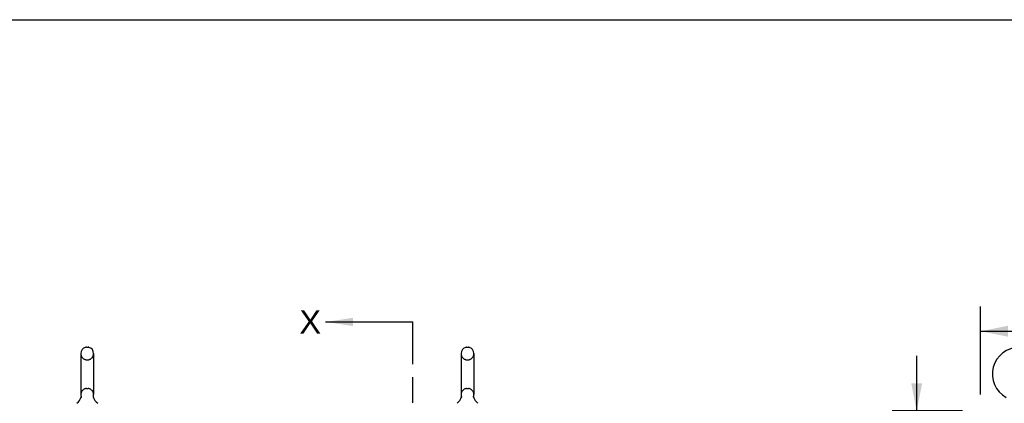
# Model space of a CAD drawing. Header units: inches. Extents: x 0 to 224, y 0 to 145.
# Tile 38 of 45: x 28 to 75, y 126 to 145. Entities that reach past the tile are written whole.
import ezdxf

# ---------------------------------------------------------------- set-up
doc = ezdxf.new("R2010")
doc.units = ezdxf.units.IN
doc.header["$LTSCALE"] = 12.302632
doc.header["$MEASUREMENT"] = 0
doc.linetypes.add('HIDDEN', pattern=[0.2, 0.1, -0.1])
doc.linetypes.add('PHANTOM', pattern=[0.8, 0.45, -0.05, 0.1, -0.05, 0.1, -0.05])
doc.layers.get('0').update_dxf_attribs({"linetype": 'CONTINUOUS'})
doc.layers.add('DEFAULT_2', color=8, linetype='HIDDEN')
doc.layers.add('DIMENSIONS', color=7, linetype='CONTINUOUS')
doc.styles.get("Standard").update_dxf_attribs({"font": 'arial.ttf'})
doc.dimstyles.new('DIMSTYLE_1', dxfattribs={"dimtxt": 0.986842, "dimasz": 1.315789, "dimexe": 0.09, "dimexo": 0.07, "dimgap": 0.0375, "dimtad": 0, "dimtih": 1, "dimtoh": 1, "dimzin": 4, "dimdsep": 46, "dimtxsty": 'Standard', "dimblk": '_FILLED', "dimblk1": '_FILLED', "dimblk2": '_FILLED', "dimcen": 0.09, "dimadec": 3, "dimazin": 1, "dimtfac": 1, "dimtdec": 3, "dimtofl": 0, "dimtmove": 0, "dimatfit": 3, "dimldrblk": '_FILLED', "dimfxl": 0, "dimtolj": 1, "dimtzin": 4, "dimarcsym": 0})
doc.dimstyles.get("Standard").update_dxf_attribs({"dimtxt": 1.118421, "dimasz": 1.315789, "dimexe": 0.09, "dimexo": 0.07, "dimgap": 0.09, "dimtad": 0, "dimtih": 1, "dimtoh": 1, "dimdec": 3, "dimzin": 4, "dimdsep": 46, "dimtxsty": 'Standard', "dimblk": '_FILLED', "dimblk1": '_FILLED', "dimblk2": '_FILLED', "dimcen": 0.09, "dimadec": 3, "dimazin": 1, "dimtp": 0.001, "dimtm": 0.001, "dimtfac": 1, "dimtdec": 3, "dimtofl": 0, "dimtmove": 0, "dimatfit": 3, "dimldrblk": '_FILLED', "dimfxl": 0, "dimtolj": 1, "dimtzin": 4, "dimarcsym": 0})

# ---------------------------------------------------------------- blocks, each defined once
blk = doc.blocks.new('_FILLED')
at = {"color": 0, "linetype": 'ByBlock'}
blk.add_solid([(0, 0), (-1, 0.2), (-1, -0.2)], dxfattribs=at)
blk = doc.blocks.new('XSEC_FILLED')
at = {"color": 0, "linetype": 'ByBlock'}
blk.add_solid([(0, 0), (-1, 0.15), (-1, -0.15)], dxfattribs=at)
blk = doc.blocks.new('*D8')
at = {"layer": 'DIMENSIONS', "color": 2, "linetype": 'Continuous'}
for p, q in [((74.037, 126.76), (74.037, 130.981)), ((191.537, 126.76), (191.537, 130.981)), ((74.037, 129.797), (130.186, 129.797)), ((191.537, 129.797), (135.388, 129.797))]:
    blk.add_line(p, q, dxfattribs=at)
at = {"layer": 'DIMENSIONS', "color": 2, "linetype": 'Continuous', "xscale": 1.3157894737, "yscale": 1.3157894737, "zscale": 1.3157894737, "rotation": 180}
blk.add_blockref('_FILLED', (74.037, 129.797), dxfattribs=at)
at = {"layer": 'DIMENSIONS', "color": 2, "linetype": 'Continuous', "xscale": 1.3157894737, "yscale": 1.3157894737, "zscale": 1.3157894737}
blk.add_blockref('_FILLED', (191.537, 129.797), dxfattribs=at)
at = {"layer": 'DIMENSIONS', "color": 2, "linetype": 'Continuous', "insert": (132.787, 130.291), "char_height": 0.9868, "width": 4.21517, "attachment_point": 2, "line_spacing_factor": 0.9}
blk.add_mtext('117.50', dxfattribs=at)
blk = doc.blocks.new('*D13')
at = {"layer": 'DIMENSIONS', "color": 2, "linetype": 'Continuous'}
for p, q in [((70.967, 125.982), (70.967, 128.613)), ((73.168, 125.982), (69.783, 125.982)), ((76.241, 121.211), (69.783, 121.211)), ((70.967, 121.211), (70.967, 118.579))]:
    blk.add_line(p, q, dxfattribs=at)
at = {"layer": 'DIMENSIONS', "color": 2, "linetype": 'Continuous', "xscale": 1.3157894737, "yscale": 1.3157894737, "zscale": 1.3157894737}
for p, rotation in [((70.967, 125.982), 270), ((70.967, 121.211), 90)]:
    blk.add_blockref('_FILLED', p, dxfattribs=dict(at, rotation=rotation))
at = {"layer": 'DIMENSIONS', "color": 2, "linetype": 'Continuous', "insert": (70.967, 125.014), "char_height": 0.9868, "width": 2.68172, "attachment_point": 2, "line_spacing_factor": 0.9}
blk.add_mtext('4.77\\PI.D.', dxfattribs=at)

msp = doc.modelspace()

# ---------------------------------------------------------------- linework, layer by layer
at = {"color": 7, "linetype": 'Continuous'}
for p, q in [((0, 144.737), (223.684, 144.737)), ((31.113, 129.031), (31.201, 129.031)), ((49.363, 129.031), (49.451, 129.031)), ((30.851, 128.731), (30.851, 126.756)), ((31.463, 128.731), (31.463, 126.756)), ((49.101, 128.731), (49.101, 126.756)), ((49.713, 128.731), (49.713, 126.756)), ((31.451, 126.662), (31.452, 126.667)), ((31.451, 126.657), (31.451, 126.662)), ((31.451, 126.652), (31.451, 126.657)), ((31.452, 126.672), (31.453, 126.677)), ((31.452, 126.667), (31.452, 126.672)), ((31.454, 126.682), (31.455, 126.686)), ((49.701, 126.662), (49.702, 126.667)), ((49.701, 126.657), (49.701, 126.662)), ((49.701, 126.652), (49.701, 126.657)), ((49.702, 126.672), (49.703, 126.677)), ((49.702, 126.667), (49.702, 126.672)), ((49.704, 126.682), (49.705, 126.686)), ((30.857, 126.613), (30.856, 126.608)), ((31.451, 126.647), (31.451, 126.652)), ((31.452, 126.642), (31.451, 126.647)), ((31.452, 126.637), (31.452, 126.642)), ((31.453, 126.632), (31.452, 126.638)), ((31.454, 126.628), (31.453, 126.633)), ((31.454, 126.623), (31.454, 126.628)), ((31.455, 126.619), (31.454, 126.623)), ((49.107, 126.613), (49.106, 126.608)), ((49.701, 126.647), (49.701, 126.652)), ((49.702, 126.642), (49.701, 126.647)), ((49.702, 126.637), (49.702, 126.642)), ((49.703, 126.632), (49.702, 126.638)), ((49.704, 126.628), (49.703, 126.633)), ((49.704, 126.623), (49.704, 126.628)), ((49.705, 126.619), (49.704, 126.623))]:
    msp.add_line(p, q, dxfattribs=at)
at = {"color": 7, "linetype": 'PHANTOM'}
msp.add_line((46.782, 39.633), (46.782, 130.243), dxfattribs=at)
at = {"color": 7, "linetype": 'Continuous'}
for points in [[(30.859, 126.686), (30.86, 126.682), (30.861, 126.677), (30.862, 126.672), (30.862, 126.667), (30.863, 126.662), (30.863, 126.657), (30.863, 126.653), (30.863, 126.648), (30.863, 126.643), (30.862, 126.638), (30.861, 126.633), (30.861, 126.628), (30.86, 126.623), (30.859, 126.618), (30.857, 126.613)], [(31.453, 126.677), (31.454, 126.682), (31.455, 126.686)], [(49.109, 126.686), (49.11, 126.682), (49.111, 126.677), (49.112, 126.672), (49.112, 126.667), (49.113, 126.662), (49.113, 126.657), (49.113, 126.653), (49.113, 126.648), (49.113, 126.643), (49.112, 126.638), (49.111, 126.633), (49.111, 126.628), (49.11, 126.623), (49.109, 126.618), (49.107, 126.613)], [(49.703, 126.677), (49.704, 126.682), (49.705, 126.686)]]:
    msp.add_lwpolyline(points, dxfattribs=at)
for centre, radius, start, end in [((31.157, 128.731), 0.306, 105.6303, 180), ((31.113, 128.888), 0.144, 90, 105.6303), ((31.201, 128.888), 0.144, 74.3697, 90), ((31.157, 128.731), 0.306, 0, 74.3697), ((49.407, 128.731), 0.306, 105.6303, 180), ((49.363, 128.888), 0.144, 90, 105.6303), ((49.451, 128.888), 0.144, 74.3697, 90), ((49.407, 128.731), 0.306, 0, 74.3697), ((75.891, 127.744), 1.288, 299.5053, 240.4947), ((30.359, 126.773), 0.523, 304.6624, 347.2389), ((31.157, 126.756), 0.306, 180, 193.2053), ((31.955, 126.773), 0.523, 192.7611, 235.3376), ((31.157, 126.756), 0.306, 346.7947, 360), ((48.609, 126.773), 0.523, 304.6624, 347.2389), ((49.407, 126.756), 0.306, 180, 193.2053), ((50.205, 126.773), 0.523, 192.7611, 235.3376), ((49.407, 126.756), 0.306, 346.7947, 360)]:
    msp.add_arc(centre, radius, start, end, dxfattribs=at)
at = {"layer": 'DEFAULT_2', "color": 8, "linetype": 'HIDDEN'}
for p, q in [((31.113, 128.431), (31.201, 128.431)), ((49.363, 128.431), (49.451, 128.431)), ((31.113, 127.056), (31.201, 127.056)), ((49.363, 127.056), (49.451, 127.056))]:
    msp.add_line(p, q, dxfattribs=at)
for centre, radius, start, end in [((31.157, 128.731), 0.306, 180, 254.3697), ((31.157, 128.731), 0.306, 285.6303, 360), ((49.407, 128.731), 0.306, 180, 254.3697), ((49.407, 128.731), 0.306, 285.6303, 360), ((31.113, 128.575), 0.144, 254.3697, 270), ((31.201, 128.575), 0.144, 270, 285.6303), ((49.363, 128.575), 0.144, 254.3697, 270), ((49.451, 128.575), 0.144, 270, 285.6303), ((31.157, 126.756), 0.306, 105.6303, 180), ((31.113, 126.913), 0.144, 90, 105.6303), ((31.201, 126.913), 0.144, 74.3697, 90), ((31.157, 126.756), 0.306, 0, 74.3697), ((49.407, 126.756), 0.306, 105.6303, 180), ((49.363, 126.913), 0.144, 90, 105.6303), ((49.451, 126.913), 0.144, 74.3697, 90), ((49.407, 126.756), 0.306, 0, 74.3697)]:
    msp.add_arc(centre, radius, start, end, dxfattribs=at)

# ---------------------------------------------------------------- texts
at = {"color": 7, "linetype": 'Continuous', "insert": (41.338, 130.802), "char_height": 1.118, "width": 1.03942, "attachment_point": 1, "line_spacing_factor": 0.9}
msp.add_mtext('X', dxfattribs=at)

# ---------------------------------------------------------------- dimensions: what is measured, and where the dimension line sits
at = {"layer": 'DIMENSIONS', "color": 2, "linetype": 'Continuous'}
dim = msp.add_linear_dim(base=(191.537, 129.797), p1=(74.037, 126.69), p2=(191.537, 126.69), dimstyle='DIMSTYLE_1', dxfattribs=at)
dim.commit()
dim.dimension.update_dxf_attribs({"geometry": '*D8', "text_midpoint": (132.828, 129.792), "dimtype": 160})
dim = msp.add_linear_dim(base=(70.967, 121.211), p1=(73.238, 125.982), p2=(76.311, 121.211), angle=270, text='<>\\PI.D.', dimstyle='DIMSTYLE_1', dxfattribs=at)
dim.commit()
dim.dimension.update_dxf_attribs({"geometry": '*D13', "text_midpoint": (70.967, 123.78), "dimtype": 160})

# ---------------------------------------------------------------- leaders
at = {"color": 7, "linetype": 'Continuous'}
msp.add_leader([(42.593, 130.243), (46.782, 130.243)], dimstyle='Standard', override={"dimtad": 0, "dimldrblk": 'XSEC_FILLED'}, dxfattribs=at)

doc.saveas('drawing.dxf')
